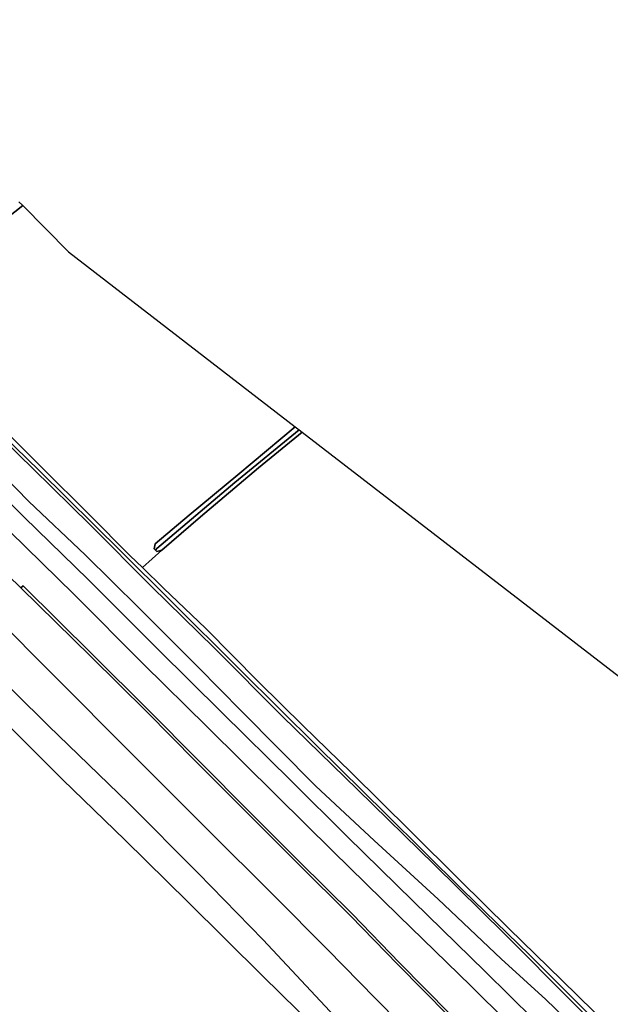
# Model space of a CAD drawing. Extents: x -26035517 to 31750492, y -9237385 to 8160032.
# Tile 165 of 256: x 15327920 to 15444981, y 5410141 to 5605418. Entities that reach past the tile are written whole.
import ezdxf

# ---------------------------------------------------------------- set-up
doc = ezdxf.new("R2010")
doc.units = 0
doc.layers.add('T-25', color=7, linetype='CONTINUOUS')

msp = doc.modelspace()

# ---------------------------------------------------------------- linework, layer by layer
at = {"layer": 'T-25', "color": 9}
for points in [[(15193496, 5610083, 7400), (15207962, 5595020, 7473), (15220123, 5582035, 7520), (15230913, 5570671, 7640), (15243387, 5557412, 7683), (15256955, 5543833, 7713), (15268632, 5531787, 7687), (15280342, 5519102, 7597), (15290125, 5508788, 7533), (15299058, 5500192, 7533), (15309066, 5490281, 7563), (15320170, 5478673, 7460), (15333616, 5465374, 7377), (15349460, 5450010, 7243), (15363281, 5436144, 7040), (15376194, 5422925, 6760), (15389411, 5408793, 6460), (15400570, 5397535, 6287), (15413973, 5383908, 6103), (15428255, 5369136, 5930), (15438289, 5358950, 5877), (15450349, 5346921, 5897)], [(15450349, 5346921, 5897), (15438289, 5358950, 5877), (15428255, 5369136, 5930), (15413973, 5383908, 6103), (15400570, 5397535, 6287), (15389411, 5408793, 6460), (15376194, 5422925, 6760), (15363281, 5436144, 7040), (15349460, 5450010, 7243), (15333616, 5465374, 7377), (15320170, 5478673, 7460), (15309066, 5490281, 7563), (15299058, 5500192, 7533), (15290125, 5508788, 7533), (15280342, 5519102, 7597), (15268632, 5531787, 7687), (15256955, 5543833, 7713), (15243387, 5557412, 7683), (15230913, 5570671, 7640), (15220123, 5582035, 7520), (15207962, 5595020, 7473), (15193496, 5610083, 7400)], [(15193496, 5610083, 7400), (15207962, 5595020, 7473), (15220123, 5582035, 7520), (15230913, 5570671, 7640), (15243387, 5557412, 7683), (15256955, 5543833, 7713), (15268632, 5531787, 7687), (15280342, 5519102, 7597), (15290125, 5508788, 7533), (15299058, 5500192, 7533), (15309066, 5490281, 7563), (15320170, 5478673, 7460), (15333616, 5465374, 7377), (15349460, 5450010, 7243), (15363281, 5436144, 7040), (15376194, 5422925, 6760), (15389411, 5408793, 6460), (15400570, 5397535, 6287), (15413973, 5383908, 6103), (15428255, 5369136, 5930), (15438289, 5358950, 5877), (15450349, 5346921, 5897)], [(15203764, 5610169, 7740), (15217848, 5595875, 7783), (15232543, 5580627, 7813), (15247155, 5565315, 7883), (15260516, 5551174, 7847), (15271139, 5539979, 7900), (15283002, 5527586, 7900), (15295288, 5514854, 7887), (15302271, 5507901, 7863), (15310375, 5499776, 7793), (15322250, 5487796, 7730), (15335274, 5474775, 7617), (15349423, 5460524, 7490), (15365118, 5444813, 7190), (15378213, 5431760, 7017), (15388928, 5421012, 6873), (15398413, 5411322, 6643), (15408212, 5401357, 6567), (15416667, 5392635, 6393), (15425909, 5383073, 6323), (15434973, 5373705, 6243), (15443928, 5364450, 6237), (15454673, 5353613, 6213)], [(15448457, 5388929, 6457), (15434661, 5402359, 6620), (15420173, 5416677, 6913), (15405896, 5430566, 7203), (15392826, 5443418, 7353), (15381766, 5454365, 7423), (15367957, 5468035, 7417), (15355340, 5480497, 7500), (15341480, 5494365, 7533), (15328833, 5506782, 7530), (15313973, 5521563, 7497), (15307394, 5527992, 7447), (15301484, 5534406, 7450), (15293686, 5543379, 7440), (15285435, 5553537, 7430), (15270226, 5572283, 7317), (15258367, 5587345, 7277), (15249307, 5598554, 7180), (15245436, 5603138, 7167), (15245074, 5604604, 7117), (15245349, 5606915, 7093)], [(15260378, 5606812, 6213), (15257403, 5603679, 6477), (15255355, 5600820, 6613), (15255166, 5597706, 6747), (15259682, 5590134, 6920), (15266668, 5581548, 6927), (15274672, 5571729, 7027), (15281822, 5563107, 7050), (15290613, 5552936, 7093), (15299164, 5542888, 7177), (15310453, 5529868, 7160), (15319816, 5519964, 7287), (15329744, 5509865, 7257), (15340888, 5499278, 7290), (15351629, 5488736, 7373), (15363270, 5477027, 7300), (15371901, 5468311, 7327), (15386617, 5453385, 7360), (15398211, 5442632, 7217), (15410875, 5430962, 6983), (15423345, 5419154, 6873), (15432195, 5411074, 6640), (15445208, 5398536, 6447)], [(15327777, 5569310, 5560), (15328521, 5568558, 5540), (15328521, 5568558, 5540), (15325384, 5566036, 5540)], [(15302955, 5545727, 5400), (15307139, 5550474, 5467), (15317013, 5558905, 5447), (15325384, 5566036, 5540), (15328521, 5568558, 5540)], [(15315082, 5532190, 4563), (15331781, 5516006, 4753), (15348067, 5499855, 4753), (15357752, 5490297, 4730), (15371672, 5476390, 4723), (15386881, 5461327, 4713), (15400462, 5447928, 4750), (15415718, 5432838, 4717), (15428961, 5419967, 4780), (15442566, 5406328, 4770)], [(15442566, 5406328, 4770), (15428961, 5419967, 4780), (15415718, 5432838, 4717), (15400462, 5447928, 4750), (15386881, 5461327, 4713), (15371672, 5476390, 4723), (15357752, 5490297, 4730), (15348067, 5499855, 4753), (15331781, 5516006, 4753), (15315082, 5532190, 4563)], [(15442566, 5406328, 4770), (15428961, 5419967, 4780), (15415718, 5432838, 4717), (15400462, 5447928, 4750), (15386881, 5461327, 4713), (15371672, 5476390, 4723), (15357752, 5490297, 4730), (15348067, 5499855, 4753), (15331781, 5516006, 4753), (15315082, 5532190, 4563)], [(15448868, 5399344, 4753), (15437654, 5410420, 4717), (15424017, 5424146, 4687), (15410142, 5437787, 4687), (15394845, 5452768, 4677), (15379988, 5467196, 4677), (15366522, 5480753, 4680), (15354012, 5493020, 4677), (15341976, 5505160, 4670), (15330493, 5516388, 4687), (15316416, 5530139, 4597)], [(15316416, 5530139, 4597), (15330493, 5516388, 4687), (15341976, 5505160, 4670), (15354012, 5493020, 4677), (15366522, 5480753, 4680), (15379988, 5467196, 4677), (15394845, 5452768, 4677), (15410142, 5437787, 4687), (15424017, 5424146, 4687), (15437654, 5410420, 4717), (15448868, 5399344, 4753)], [(15316416, 5530139, 4597), (15330493, 5516388, 4687), (15341976, 5505160, 4670), (15354012, 5493020, 4677), (15366522, 5480753, 4680), (15379988, 5467196, 4677), (15394845, 5452768, 4677), (15410142, 5437787, 4687), (15424017, 5424146, 4687), (15437654, 5410420, 4717), (15448868, 5399344, 4753)], [(15323159, 5525679, 5437), (15332281, 5516607, 5433), (15341748, 5507216, 5370), (15349783, 5499096, 5377), (15352229, 5496744, 5374), (15356447, 5492690, 5370), (15364815, 5484676, 5393), (15375327, 5474054, 5407), (15384134, 5465395, 5437), (15393587, 5456134, 5427), (15405447, 5444427, 5450), (15415076, 5434843, 5453), (15424889, 5425171, 5457), (15435388, 5414931, 5480), (15444866, 5405599, 5493)], [(15323159, 5525679, 5437), (15332281, 5516607, 5433), (15341748, 5507216, 5370), (15349783, 5499096, 5377), (15352229, 5496744, 5374), (15356447, 5492690, 5370), (15364815, 5484676, 5393), (15375327, 5474054, 5407), (15384134, 5465395, 5437), (15393587, 5456134, 5427), (15405447, 5444427, 5450), (15415076, 5434843, 5453), (15424889, 5425171, 5457), (15435388, 5414931, 5480), (15444866, 5405599, 5493)], [(15455422, 5395253, 5497), (15444866, 5405599, 5493), (15435388, 5414931, 5480), (15424889, 5425171, 5457), (15415076, 5434843, 5453), (15405447, 5444427, 5450), (15393587, 5456134, 5427), (15384134, 5465395, 5437), (15375327, 5474054, 5407), (15364815, 5484676, 5393), (15356447, 5492690, 5370), (15352229, 5496744, 5374), (15356078, 5500178, 5443), (15363786, 5506828, 5437), (15375258, 5516555, 5410), (15383916, 5523616, 5397), (15472756, 5455024, 5777)], [(15445616, 5386042, 6457), (15431825, 5399468, 6620), (15417338, 5413785, 6913), (15403064, 5427671, 7203), (15389982, 5440535, 7353), (15378917, 5451487, 7423), (15365109, 5465155, 7417), (15352485, 5477625, 7500), (15338629, 5491488, 7533), (15325986, 5503901, 7530), (15311117, 5518692, 7497), (15313973, 5521563, 7497), (15328833, 5506782, 7530), (15341480, 5494365, 7533), (15355340, 5480497, 7500), (15367957, 5468035, 7417), (15381766, 5454365, 7423), (15392826, 5443418, 7353), (15405896, 5430566, 7203), (15420173, 5416677, 6913), (15434661, 5402359, 6620), (15448457, 5388929, 6457)], [(15313973, 5521563, 7497), (15328833, 5506782, 7530), (15341480, 5494365, 7533), (15355340, 5480497, 7500), (15367957, 5468035, 7417), (15381766, 5454365, 7423), (15392826, 5443418, 7353), (15405896, 5430566, 7203), (15420173, 5416677, 6913), (15434661, 5402359, 6620), (15448457, 5388929, 6457)], [(15300611, 5520450, 7887), (15311951, 5508741, 7853), (15320857, 5499728, 7813), (15328063, 5492786, 7797)], [(15311117, 5518692, 7497), (15325986, 5503901, 7530), (15338629, 5491488, 7533), (15352485, 5477625, 7500), (15365109, 5465155, 7417), (15378917, 5451487, 7423), (15389982, 5440535, 7353), (15403064, 5427671, 7203), (15417338, 5413785, 6913), (15431825, 5399468, 6620), (15445616, 5386042, 6457)], [(15445208, 5398536, 6447), (15432195, 5411074, 6640), (15423345, 5419154, 6873), (15410875, 5430962, 6983), (15398211, 5442632, 7217), (15386617, 5453385, 7360), (15371901, 5468311, 7327), (15363270, 5477027, 7300), (15351629, 5488736, 7373), (15340888, 5499278, 7290), (15329744, 5509865, 7257), (15319816, 5519964, 7287)], [(15445208, 5398536, 6447), (15432195, 5411074, 6640), (15423345, 5419154, 6873), (15410875, 5430962, 6983), (15398211, 5442632, 7217), (15386617, 5453385, 7360), (15371901, 5468311, 7327), (15363270, 5477027, 7300), (15351629, 5488736, 7373), (15340888, 5499278, 7290), (15329744, 5509865, 7257), (15319816, 5519964, 7287)], [(15491023, 5318931, 6287), (15481342, 5327668, 6193), (15471422, 5337142, 6170), (15462790, 5345424, 6193), (15454673, 5353613, 6213), (15443928, 5364450, 6237), (15434973, 5373705, 6243), (15425909, 5383073, 6323), (15416667, 5392635, 6393), (15408212, 5401357, 6567), (15398413, 5411322, 6643), (15388928, 5421012, 6873), (15378213, 5431760, 7017), (15365118, 5444813, 7190), (15349423, 5460524, 7490), (15335274, 5474775, 7617), (15322250, 5487796, 7730), (15310375, 5499776, 7793), (15302271, 5507901, 7863), (15295288, 5514854, 7887)], [(15408212, 5401357, 6567), (15398413, 5411322, 6643), (15388928, 5421012, 6873), (15378213, 5431760, 7017), (15365118, 5444813, 7190), (15349423, 5460524, 7490), (15335274, 5474775, 7617), (15322250, 5487796, 7730), (15310375, 5499776, 7793), (15302271, 5507901, 7863), (15302271, 5507901, 7863), (15311951, 5508741, 7853), (15320857, 5499728, 7813), (15328063, 5492786, 7797), (15328129, 5492721, 7797), (15342028, 5479137, 7697), (15353104, 5468134, 7580), (15362847, 5458294, 7470), (15373607, 5447506, 7290), (15382922, 5438207, 7073), (15393498, 5427661, 6950), (15402847, 5418041, 6760), (15412910, 5407851, 6630)], [(15325986, 5503901, 7530), (15338629, 5491488, 7533), (15352485, 5477625, 7500), (15365109, 5465155, 7417), (15378917, 5451487, 7423), (15389982, 5440535, 7353), (15403064, 5427671, 7203), (15417338, 5413785, 6913), (15431825, 5399468, 6620)], [(15313850, 5405373, 4797), (15300444, 5418502, 4797), (15286422, 5432548, 4797), (15274809, 5443776, 4797), (15269230, 5449102, 4797), (15262495, 5456026, 4797), (15256545, 5461908, 4797), (15294035, 5499418, 5773), (15299099, 5494402, 5780), (15297726, 5493054, 5157), (15301363, 5489375, 5230), (15310494, 5480515, 5223), (15322265, 5468779, 5237), (15336404, 5454714, 5217), (15348843, 5442700, 5237), (15361243, 5430487, 5333), (15376095, 5415712, 5337), (15386521, 5405471, 5331)], [(15413265, 5408199, 6630), (15403202, 5418389, 6760), (15393852, 5428010, 6950), (15383273, 5438559, 7073), (15373959, 5447857, 7290), (15363200, 5458644, 7470), (15353456, 5468485, 7580), (15342378, 5479490, 7697), (15328597, 5493147, 7763), (15328129, 5492721, 7797), (15328063, 5492786, 7797), (15320857, 5499728, 7813)], [(15356078, 5500178, 5443), (15352229, 5496744, 5374)], [(15483655, 5312847, 5248), (15471650, 5323412, 5270), (15457772, 5335949, 5257), (15443571, 5349358, 5283), (15428142, 5364365, 5283), (15414950, 5377500, 5267), (15401448, 5390750, 5277), (15387394, 5404614, 5330), (15386521, 5405471, 5331), (15376095, 5415712, 5337), (15361243, 5430487, 5333), (15348843, 5442700, 5237), (15336404, 5454714, 5217), (15322265, 5468779, 5237), (15310494, 5480515, 5223), (15301363, 5489375, 5230), (15297726, 5493054, 5157), (15295380, 5495427, 5110)], [(15328063, 5492786, 7797), (15328129, 5492721, 7797), (15342028, 5479137, 7697), (15353104, 5468134, 7580), (15362847, 5458294, 7470), (15373607, 5447506, 7290), (15382922, 5438207, 7073), (15393498, 5427661, 6950), (15402847, 5418041, 6760), (15412910, 5407851, 6630), (15422671, 5397780, 6497), (15433695, 5386498, 6350), (15443061, 5376659, 6207), (15454850, 5364576, 6160), (15463007, 5356174, 6043)], [(15328597, 5493147, 7763), (15328129, 5492721, 7797)], [(15412910, 5407851, 6630), (15402847, 5418041, 6760), (15393498, 5427661, 6950), (15382922, 5438207, 7073), (15373607, 5447506, 7290), (15362847, 5458294, 7470), (15353104, 5468134, 7580), (15342028, 5479137, 7697), (15328129, 5492721, 7797), (15328597, 5493147, 7763), (15328597, 5493147, 7763), (15342378, 5479490, 7697), (15353456, 5468485, 7580), (15363200, 5458644, 7470), (15373959, 5447857, 7290), (15383273, 5438559, 7073), (15393852, 5428010, 6950), (15403202, 5418389, 6760), (15413265, 5408199, 6630)], [(15463364, 5356520, 6043), (15455206, 5364923, 6160), (15443419, 5377004, 6207), (15434053, 5386843, 6350), (15423027, 5398127, 6497), (15413265, 5408199, 6630), (15403202, 5418389, 6760), (15393852, 5428010, 6950), (15383273, 5438559, 7073), (15373959, 5447857, 7290), (15363200, 5458644, 7470), (15353456, 5468485, 7580), (15342378, 5479490, 7697), (15328597, 5493147, 7763)], [(15386521, 5405471, 5331), (15376095, 5415712, 5337), (15361243, 5430487, 5333), (15348843, 5442700, 5237), (15336404, 5454714, 5217), (15322265, 5468779, 5237)], [(15386521, 5405471, 5331), (15376095, 5415712, 5337), (15361243, 5430487, 5333), (15348843, 5442700, 5237), (15336404, 5454714, 5217), (15322265, 5468779, 5237)]]:
    msp.add_polyline3d(points, dxfattribs=at)
for points in [[(15328521, 5568558, 5540), (15337598, 5559377, 5757), (15382532, 5524684, 5590), (15371155, 5515165, 5587), (15361500, 5507164, 5593), (15354769, 5501442, 5543), (15354594, 5500481, 5380), (15354850, 5500207, 5380), (15355095, 5499944, 5380), (15356078, 5500178, 5443), (15352229, 5496744, 5374), (15349783, 5499096, 5377), (15341748, 5507216, 5370), (15332281, 5516607, 5433), (15323159, 5525679, 5437), (15314527, 5533836, 5570), (15309764, 5538662, 5560), (15305829, 5542975, 5573), (15302955, 5545727, 5400), (15307139, 5550474, 5467), (15317013, 5558905, 5447), (15325384, 5566036, 5540), (15328521, 5568558, 5540)], [(15383304, 5524088, 4913), (15370574, 5513605, 4923), (15361980, 5506364, 4927), (15355131, 5500515, 4883), (15354850, 5500207, 5380), (15354594, 5500481, 5380), (15354769, 5501442, 5543), (15361500, 5507164, 5593), (15371155, 5515165, 5587), (15382532, 5524684, 5590), (15383304, 5524088, 4913)], [(15383304, 5524088, 4913), (15370574, 5513605, 4923), (15361980, 5506364, 4927), (15355131, 5500515, 4883), (15354850, 5500207, 5380), (15354594, 5500481, 5380), (15354769, 5501442, 5543), (15361500, 5507164, 5593), (15371155, 5515165, 5587), (15382532, 5524684, 5590), (15383304, 5524088, 4913)], [(15383916, 5523616, 5397), (15375258, 5516555, 5410), (15363786, 5506828, 5437), (15356078, 5500178, 5443), (15355095, 5499944, 5380), (15354850, 5500207, 5380), (15355131, 5500515, 4883), (15361980, 5506364, 4927), (15370574, 5513605, 4923), (15383304, 5524088, 4913), (15383916, 5523616, 5397)], [(15383916, 5523616, 5397), (15375258, 5516555, 5410), (15363786, 5506828, 5437), (15356078, 5500178, 5443), (15355095, 5499944, 5380), (15354850, 5500207, 5380), (15355131, 5500515, 4883), (15361980, 5506364, 4927), (15370574, 5513605, 4923), (15383304, 5524088, 4913), (15383916, 5523616, 5397)]]:
    msp.add_polyline3d(points, close=True, dxfattribs=at)

doc.saveas('drawing.dxf')
